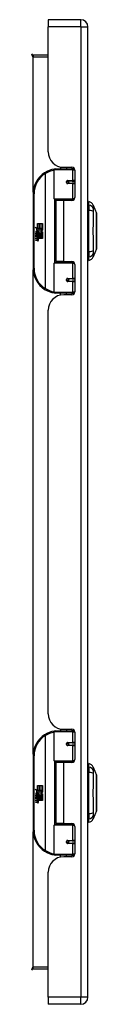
# Model space of a CAD drawing. Header units: inches. Extents: x 13 to 154, y 13 to 91.
# Tile 3 of 7: x 54.37 to 55.67, y 42.61 to 62.41. Entities that reach past the tile are written whole.
import ezdxf

# ---------------------------------------------------------------- set-up
doc = ezdxf.new("R2010")
doc.units = ezdxf.units.IN
doc.header["$MEASUREMENT"] = 0
doc.layers.add('Visible Edges(ANSI)', color=7, linetype='Continuous', lineweight=25)
doc.layers.add('Visible Tangent Edges(ANSI)', color=7, linetype='Continuous', lineweight=25)

msp = doc.modelspace()

# ---------------------------------------------------------------- linework, layer by layer
at = {"layer": 'Visible Edges(ANSI)'}
for p, q in [((54.701, 62.408), (54.701, 62.262)), ((55.355, 62.408), (54.701, 62.408)), ((54.701, 59.751), (54.701, 62.262)), ((55.501, 42.751), (55.501, 62.262)), ((54.701, 61.694), (54.398, 61.694)), ((54.946, 59.447), (54.946, 59.408)), ((55.013, 59.439), (55.179, 59.439)), ((55.072, 59.439), (55.072, 59.408)), ((54.822, 58.804), (54.822, 59.389)), ((54.841, 59.408), (55.171, 59.408)), ((55.23, 59.408), (55.171, 59.408)), ((55.23, 59.408), (55.231, 59.408)), ((55.238, 59.38), (55.238, 58.833)), ((55.089, 59.164), (55.089, 59.162)), ((55.094, 59.162), (55.089, 59.162)), ((55.181, 59.164), (55.094, 59.164)), ((55.094, 59.121), (55.181, 59.121)), ((55.096, 59.162), (55.096, 59.164)), ((55.097, 59.123), (55.097, 59.121)), ((55.181, 59.164), (55.238, 59.164)), ((55.238, 59.121), (55.181, 59.121)), ((54.397, 58.908), (54.397, 57.408)), ((55.175, 58.788), (54.837, 58.788)), ((55.009, 58.774), (54.856, 58.774)), ((54.856, 58.774), (54.856, 57.543)), ((54.914, 58.788), (54.914, 58.774)), ((55.179, 58.774), (55.009, 58.774)), ((55.105, 58.788), (55.105, 58.774)), ((55.175, 58.788), (55.218, 58.788)), ((55.517, 58.681), (55.517, 58.749)), ((55.517, 58.681), (55.517, 58.57)), ((55.609, 58.675), (55.671, 58.515)), ((55.517, 57.747), (55.517, 58.57)), ((54.437, 58.236), (54.485, 58.211)), ((54.483, 58.192), (54.437, 58.236)), ((54.485, 58.308), (54.517, 58.308)), ((54.485, 58.211), (54.485, 58.308)), ((54.517, 58.308), (54.517, 58.21)), ((54.521, 58.308), (54.553, 58.308)), ((54.521, 58.21), (54.521, 58.308)), ((54.553, 58.308), (54.553, 58.21)), ((54.558, 58.21), (54.558, 58.308)), ((54.558, 58.308), (54.59, 58.308)), ((54.59, 58.308), (54.59, 58.175)), ((54.451, 58.113), (54.479, 58.088)), ((54.451, 58.097), (54.451, 58.113)), ((54.471, 58.083), (54.451, 58.097)), ((54.451, 58.073), (54.471, 58.081)), ((54.451, 58.057), (54.451, 58.073)), ((54.479, 58.071), (54.451, 58.057)), ((54.451, 58.05), (54.506, 58.041)), ((54.451, 58.037), (54.451, 58.05)), ((54.474, 58.033), (54.451, 58.037)), ((54.463, 58.118), (54.454, 58.118)), ((54.469, 58.19), (54.483, 58.192)), ((54.513, 58.159), (54.469, 58.19)), ((54.471, 58.081), (54.471, 58.083)), ((54.475, 58.112), (54.475, 58.148)), ((54.479, 58.088), (54.506, 58.102)), ((54.506, 58.046), (54.479, 58.071)), ((54.484, 58.147), (54.484, 58.123)), ((54.488, 58.21), (54.517, 58.194)), ((54.517, 58.21), (54.488, 58.21)), ((54.506, 58.086), (54.488, 58.078)), ((54.488, 58.078), (54.488, 58.076)), ((54.488, 58.076), (54.506, 58.063)), ((54.491, 58.076), (54.509, 58.084)), ((54.59, 58.076), (54.491, 58.076)), ((54.496, 58.03), (54.496, 58.027)), ((54.506, 58.029), (54.496, 58.03)), ((54.498, 58.072), (54.59, 58.072)), ((54.509, 58.064), (54.498, 58.072)), ((54.501, 58.152), (54.513, 58.159)), ((54.503, 58.026), (54.509, 58.026)), ((54.506, 58.102), (54.506, 58.086)), ((54.506, 58.063), (54.506, 58.046)), ((54.506, 58.041), (54.506, 58.029)), ((54.517, 58.194), (54.507, 58.192)), ((54.507, 58.192), (54.535, 58.173)), ((54.509, 58.106), (54.588, 58.106)), ((54.509, 58.084), (54.509, 58.106)), ((54.509, 58.042), (54.509, 58.064)), ((54.59, 58.042), (54.509, 58.042)), ((54.509, 58.038), (54.59, 58.038)), ((54.509, 58.026), (54.509, 58.038)), ((54.539, 58.143), (54.51, 58.122)), ((54.553, 58.21), (54.521, 58.21)), ((54.535, 58.173), (54.589, 58.21)), ((54.588, 58.106), (54.539, 58.143)), ((54.589, 58.21), (54.558, 58.21)), ((54.59, 58.175), (54.563, 58.157)), ((54.563, 58.157), (54.59, 58.143)), ((54.59, 58.143), (54.59, 58.076)), ((54.59, 58.072), (54.59, 58.042)), ((54.59, 58.038), (54.59, 58.008)), ((54.451, 58.016), (54.486, 58.01)), ((54.451, 58.003), (54.451, 58.016)), ((54.474, 57.999), (54.451, 58.003)), ((54.451, 57.983), (54.486, 57.977)), ((54.451, 57.97), (54.451, 57.983)), ((54.486, 57.963), (54.451, 57.97)), ((54.59, 58.008), (54.51, 58.008)), ((55.517, 57.747), (55.517, 57.636)), ((55.517, 57.568), (55.517, 57.636)), ((55.671, 57.801), (55.609, 57.642)), ((54.822, 56.928), (54.822, 57.513)), ((54.837, 57.528), (55.175, 57.528)), ((55.009, 57.543), (54.856, 57.543)), ((54.914, 57.528), (54.914, 57.543)), ((55.009, 57.543), (55.179, 57.543)), ((55.105, 57.528), (55.105, 57.543)), ((55.218, 57.528), (55.175, 57.528)), ((55.238, 57.484), (55.238, 56.936)), ((55.089, 57.153), (55.089, 57.155)), ((55.089, 57.154), (55.094, 57.154)), ((55.181, 57.196), (55.094, 57.196)), ((55.094, 57.152), (55.181, 57.152)), ((55.096, 57.155), (55.096, 57.153)), ((55.097, 57.194), (55.097, 57.196)), ((55.181, 57.196), (55.238, 57.196)), ((55.238, 57.152), (55.181, 57.152)), ((55.171, 56.908), (54.841, 56.908)), ((54.946, 56.87), (54.946, 56.908)), ((55.179, 56.877), (55.013, 56.877)), ((55.072, 56.877), (55.072, 56.908)), ((55.171, 56.908), (55.23, 56.908)), ((55.231, 56.908), (55.23, 56.908)), ((54.701, 48.448), (54.701, 56.565)), ((54.946, 48.144), (54.946, 48.105)), ((55.013, 48.136), (55.179, 48.136)), ((55.072, 48.136), (55.072, 48.105)), ((54.822, 47.501), (54.822, 48.086)), ((54.841, 48.105), (55.171, 48.105)), ((55.23, 48.105), (55.171, 48.105)), ((55.23, 48.105), (55.231, 48.105)), ((55.238, 48.077), (55.238, 47.53)), ((55.089, 47.861), (55.089, 47.859)), ((55.094, 47.859), (55.089, 47.859)), ((55.181, 47.861), (55.094, 47.861)), ((55.094, 47.818), (55.181, 47.818)), ((55.096, 47.859), (55.096, 47.861)), ((55.097, 47.82), (55.097, 47.818)), ((55.181, 47.861), (55.238, 47.861)), ((55.238, 47.818), (55.181, 47.818)), ((54.397, 47.605), (54.397, 46.105)), ((55.175, 47.485), (54.837, 47.485)), ((55.009, 47.471), (54.856, 47.471)), ((54.856, 47.471), (54.856, 46.24)), ((54.914, 47.485), (54.914, 47.471)), ((55.179, 47.471), (55.009, 47.471)), ((55.105, 47.485), (55.105, 47.471)), ((55.175, 47.485), (55.218, 47.485)), ((55.517, 47.378), (55.517, 47.446)), ((55.517, 47.378), (55.517, 47.267)), ((55.609, 47.372), (55.671, 47.212)), ((55.517, 46.444), (55.517, 47.267)), ((54.437, 46.933), (54.485, 46.908)), ((54.483, 46.889), (54.437, 46.933)), ((54.485, 47.005), (54.517, 47.005)), ((54.485, 46.908), (54.485, 47.005)), ((54.517, 47.005), (54.517, 46.907)), ((54.521, 47.005), (54.553, 47.005)), ((54.521, 46.907), (54.521, 47.005)), ((54.553, 47.005), (54.553, 46.907)), ((54.558, 46.907), (54.558, 47.005)), ((54.558, 47.005), (54.59, 47.005)), ((54.59, 47.005), (54.59, 46.872)), ((54.451, 46.81), (54.479, 46.785)), ((54.451, 46.794), (54.451, 46.81)), ((54.471, 46.78), (54.451, 46.794)), ((54.451, 46.77), (54.471, 46.778)), ((54.451, 46.754), (54.451, 46.77)), ((54.479, 46.768), (54.451, 46.754)), ((54.451, 46.747), (54.506, 46.738)), ((54.451, 46.734), (54.451, 46.747)), ((54.463, 46.815), (54.454, 46.815)), ((54.469, 46.887), (54.483, 46.889)), ((54.513, 46.856), (54.469, 46.887)), ((54.471, 46.778), (54.471, 46.78)), ((54.475, 46.809), (54.475, 46.845)), ((54.479, 46.785), (54.506, 46.799)), ((54.506, 46.743), (54.479, 46.768)), ((54.484, 46.844), (54.484, 46.82)), ((54.488, 46.907), (54.517, 46.891)), ((54.517, 46.907), (54.488, 46.907)), ((54.506, 46.783), (54.488, 46.775)), ((54.488, 46.775), (54.488, 46.773)), ((54.488, 46.773), (54.506, 46.76)), ((54.491, 46.773), (54.509, 46.781)), ((54.59, 46.773), (54.491, 46.773)), ((54.498, 46.769), (54.59, 46.769)), ((54.509, 46.761), (54.498, 46.769)), ((54.501, 46.849), (54.513, 46.856)), ((54.506, 46.799), (54.506, 46.783)), ((54.506, 46.76), (54.506, 46.743)), ((54.506, 46.738), (54.506, 46.726)), ((54.517, 46.891), (54.507, 46.889)), ((54.507, 46.889), (54.535, 46.87)), ((54.509, 46.803), (54.588, 46.803)), ((54.509, 46.781), (54.509, 46.803)), ((54.509, 46.739), (54.509, 46.761)), ((54.59, 46.739), (54.509, 46.739)), ((54.539, 46.84), (54.51, 46.819)), ((54.553, 46.907), (54.521, 46.907)), ((54.535, 46.87), (54.589, 46.907)), ((54.588, 46.803), (54.539, 46.84)), ((54.589, 46.907), (54.558, 46.907)), ((54.59, 46.872), (54.563, 46.854)), ((54.563, 46.854), (54.59, 46.84)), ((54.59, 46.84), (54.59, 46.773)), ((54.59, 46.769), (54.59, 46.739)), ((54.474, 46.73), (54.451, 46.734)), ((54.451, 46.713), (54.486, 46.707)), ((54.451, 46.7), (54.451, 46.713)), ((54.474, 46.696), (54.451, 46.7)), ((54.451, 46.68), (54.486, 46.674)), ((54.451, 46.667), (54.451, 46.68)), ((54.486, 46.66), (54.451, 46.667)), ((54.496, 46.727), (54.496, 46.724)), ((54.506, 46.726), (54.496, 46.727)), ((54.503, 46.723), (54.509, 46.723)), ((54.509, 46.735), (54.59, 46.735)), ((54.509, 46.723), (54.509, 46.735)), ((54.59, 46.705), (54.51, 46.705)), ((54.59, 46.735), (54.59, 46.705)), ((55.517, 46.444), (55.517, 46.333)), ((55.671, 46.498), (55.609, 46.339)), ((54.822, 45.625), (54.822, 46.21)), ((54.837, 46.225), (55.175, 46.225)), ((55.009, 46.24), (54.856, 46.24)), ((54.914, 46.225), (54.914, 46.24)), ((55.009, 46.24), (55.179, 46.24)), ((55.105, 46.225), (55.105, 46.24)), ((55.218, 46.225), (55.175, 46.225)), ((55.238, 46.181), (55.238, 45.633)), ((55.517, 46.265), (55.517, 46.333)), ((55.089, 45.85), (55.089, 45.852)), ((55.089, 45.851), (55.094, 45.851)), ((55.181, 45.893), (55.094, 45.893)), ((55.094, 45.849), (55.181, 45.849)), ((55.096, 45.852), (55.096, 45.85)), ((55.097, 45.891), (55.097, 45.893)), ((55.181, 45.893), (55.238, 45.893)), ((55.238, 45.849), (55.181, 45.849)), ((55.171, 45.605), (54.841, 45.605)), ((54.946, 45.567), (54.946, 45.605)), ((55.179, 45.574), (55.013, 45.574)), ((55.072, 45.574), (55.072, 45.605)), ((55.171, 45.605), (55.23, 45.605)), ((55.231, 45.605), (55.23, 45.605)), ((54.701, 42.751), (54.701, 45.262)), ((54.398, 43.32), (54.701, 43.32)), ((54.701, 42.751), (54.701, 42.605)), ((55.355, 42.605), (54.701, 42.605))]:
    msp.add_line(p, q, dxfattribs=at)
at = {"layer": 'Visible Edges(ANSI)', "flags": 128}
for points in [[(54.829, 59.404), (54.828, 59.404), (54.828, 59.404), (54.828, 59.404), (54.828, 59.404), (54.827, 59.404), (54.827, 59.404), (54.827, 59.403), (54.827, 59.403), (54.826, 59.403), (54.826, 59.403), (54.826, 59.403), (54.826, 59.403), (54.825, 59.403), (54.825, 59.403), (54.825, 59.403), (54.825, 59.403), (54.824, 59.403), (54.824, 59.403), (54.824, 59.403), (54.824, 59.403), (54.823, 59.403), (54.823, 59.403), (54.823, 59.403), (54.823, 59.403)], [(55.094, 59.121), (55.091, 59.121), (55.089, 59.122), (55.086, 59.122), (55.084, 59.124), (55.081, 59.125), (55.079, 59.127), (55.077, 59.129), (55.075, 59.131), (55.074, 59.134), (55.073, 59.137), (55.072, 59.14), (55.072, 59.143), (55.072, 59.146), (55.073, 59.148), (55.074, 59.151), (55.075, 59.154), (55.077, 59.156), (55.079, 59.158), (55.081, 59.16), (55.084, 59.162), (55.086, 59.163), (55.089, 59.164), (55.091, 59.164), (55.094, 59.164)], [(55.141, 58.774), (55.144, 58.775), (55.147, 58.776), (55.15, 58.777), (55.153, 58.778), (55.156, 58.779), (55.159, 58.78), (55.162, 58.781), (55.165, 58.782), (55.168, 58.783), (55.171, 58.783), (55.175, 58.784), (55.178, 58.785), (55.181, 58.785), (55.184, 58.786), (55.187, 58.786), (55.19, 58.787), (55.193, 58.787), (55.196, 58.787), (55.199, 58.788), (55.202, 58.788), (55.206, 58.788), (55.209, 58.788), (55.212, 58.788), (55.215, 58.788)], [(55.672, 57.803), (55.672, 57.804), (55.672, 57.805), (55.672, 57.807), (55.672, 57.81), (55.672, 57.814), (55.672, 57.819), (55.672, 57.824), (55.672, 57.83), (55.672, 57.837), (55.672, 57.845), (55.672, 57.854), (55.672, 57.863), (55.672, 57.873), (55.672, 57.884), (55.672, 57.895), (55.672, 57.907), (55.672, 57.92), (55.672, 57.933), (55.672, 57.947), (55.672, 57.961), (55.672, 57.975), (55.672, 57.991), (55.672, 58.006), (55.672, 58.022), (55.672, 58.038), (55.672, 58.055), (55.672, 58.072), (55.672, 58.089), (55.672, 58.106), (55.672, 58.123), (55.672, 58.141), (55.672, 58.158), (55.672, 58.176), (55.672, 58.193), (55.672, 58.211), (55.672, 58.228), (55.672, 58.245), (55.672, 58.262), (55.672, 58.278), (55.672, 58.294), (55.672, 58.31), (55.672, 58.326), (55.672, 58.341), (55.672, 58.356), (55.672, 58.37), (55.672, 58.384), (55.672, 58.397), (55.672, 58.41), (55.672, 58.422), (55.672, 58.433), (55.672, 58.444), (55.672, 58.454), (55.672, 58.463), (55.672, 58.472), (55.672, 58.479), (55.672, 58.486), (55.672, 58.493), (55.672, 58.498), (55.672, 58.503), (55.672, 58.507), (55.672, 58.51), (55.672, 58.512), (55.672, 58.513), (55.672, 58.513)], [(55.215, 57.528), (55.212, 57.528), (55.209, 57.529), (55.206, 57.529), (55.202, 57.529), (55.199, 57.529), (55.196, 57.529), (55.193, 57.53), (55.19, 57.53), (55.187, 57.53), (55.184, 57.531), (55.181, 57.531), (55.178, 57.532), (55.175, 57.533), (55.171, 57.533), (55.168, 57.534), (55.165, 57.535), (55.162, 57.536), (55.159, 57.537), (55.156, 57.537), (55.153, 57.538), (55.15, 57.539), (55.147, 57.541), (55.144, 57.542), (55.141, 57.543)], [(55.094, 57.152), (55.091, 57.153), (55.089, 57.153), (55.086, 57.154), (55.084, 57.155), (55.081, 57.157), (55.079, 57.158), (55.077, 57.161), (55.075, 57.163), (55.074, 57.166), (55.073, 57.168), (55.072, 57.171), (55.072, 57.174), (55.072, 57.177), (55.073, 57.18), (55.074, 57.183), (55.075, 57.185), (55.077, 57.188), (55.079, 57.19), (55.081, 57.192), (55.084, 57.193), (55.086, 57.194), (55.089, 57.195), (55.091, 57.196), (55.094, 57.196)], [(54.823, 56.914), (54.823, 56.914), (54.823, 56.914), (54.823, 56.914), (54.824, 56.914), (54.824, 56.914), (54.824, 56.914), (54.824, 56.914), (54.825, 56.914), (54.825, 56.914), (54.825, 56.913), (54.825, 56.913), (54.826, 56.913), (54.826, 56.913), (54.826, 56.913), (54.826, 56.913), (54.827, 56.913), (54.827, 56.913), (54.827, 56.913), (54.827, 56.913), (54.828, 56.913), (54.828, 56.913), (54.828, 56.913), (54.828, 56.913), (54.829, 56.913)], [(54.829, 48.101), (54.828, 48.101), (54.828, 48.101), (54.828, 48.101), (54.828, 48.101), (54.827, 48.101), (54.827, 48.101), (54.827, 48.1), (54.827, 48.1), (54.826, 48.1), (54.826, 48.1), (54.826, 48.1), (54.826, 48.1), (54.825, 48.1), (54.825, 48.1), (54.825, 48.1), (54.825, 48.1), (54.824, 48.1), (54.824, 48.1), (54.824, 48.1), (54.824, 48.1), (54.823, 48.1), (54.823, 48.1), (54.823, 48.1), (54.823, 48.1)], [(55.094, 47.818), (55.091, 47.818), (55.089, 47.819), (55.086, 47.819), (55.084, 47.821), (55.081, 47.822), (55.079, 47.824), (55.077, 47.826), (55.075, 47.828), (55.074, 47.831), (55.073, 47.834), (55.072, 47.837), (55.072, 47.84), (55.072, 47.843), (55.073, 47.845), (55.074, 47.848), (55.075, 47.851), (55.077, 47.853), (55.079, 47.855), (55.081, 47.857), (55.084, 47.859), (55.086, 47.86), (55.089, 47.861), (55.091, 47.861), (55.094, 47.861)], [(55.141, 47.471), (55.144, 47.472), (55.147, 47.473), (55.15, 47.474), (55.153, 47.475), (55.156, 47.476), (55.159, 47.477), (55.162, 47.478), (55.165, 47.479), (55.168, 47.48), (55.171, 47.48), (55.175, 47.481), (55.178, 47.482), (55.181, 47.482), (55.184, 47.483), (55.187, 47.483), (55.19, 47.484), (55.193, 47.484), (55.196, 47.484), (55.199, 47.485), (55.202, 47.485), (55.206, 47.485), (55.209, 47.485), (55.212, 47.485), (55.215, 47.485)], [(55.672, 46.5), (55.672, 46.501), (55.672, 46.502), (55.672, 46.504), (55.672, 46.507), (55.672, 46.511), (55.672, 46.516), (55.672, 46.521), (55.672, 46.527), (55.672, 46.534), (55.672, 46.542), (55.672, 46.551), (55.672, 46.56), (55.672, 46.57), (55.672, 46.581), (55.672, 46.592), (55.672, 46.604), (55.672, 46.617), (55.672, 46.63), (55.672, 46.644), (55.672, 46.658), (55.672, 46.672), (55.672, 46.688), (55.672, 46.703), (55.672, 46.719), (55.672, 46.735), (55.672, 46.752), (55.672, 46.769), (55.672, 46.786), (55.672, 46.803), (55.672, 46.82), (55.672, 46.838), (55.672, 46.855), (55.672, 46.873), (55.672, 46.89), (55.672, 46.908), (55.672, 46.925), (55.672, 46.942), (55.672, 46.959), (55.672, 46.975), (55.672, 46.991), (55.672, 47.007), (55.672, 47.023), (55.672, 47.038), (55.672, 47.053), (55.672, 47.067), (55.672, 47.081), (55.672, 47.094), (55.672, 47.107), (55.672, 47.119), (55.672, 47.13), (55.672, 47.141), (55.672, 47.151), (55.672, 47.16), (55.672, 47.169), (55.672, 47.176), (55.672, 47.183), (55.672, 47.19), (55.672, 47.195), (55.672, 47.2), (55.672, 47.204), (55.672, 47.207), (55.672, 47.209), (55.672, 47.21), (55.672, 47.21)], [(55.215, 46.225), (55.212, 46.225), (55.209, 46.226), (55.206, 46.226), (55.202, 46.226), (55.199, 46.226), (55.196, 46.226), (55.193, 46.227), (55.19, 46.227), (55.187, 46.227), (55.184, 46.228), (55.181, 46.228), (55.178, 46.229), (55.175, 46.23), (55.171, 46.23), (55.168, 46.231), (55.165, 46.232), (55.162, 46.233), (55.159, 46.234), (55.156, 46.234), (55.153, 46.235), (55.15, 46.236), (55.147, 46.238), (55.144, 46.239), (55.141, 46.24)], [(55.094, 45.849), (55.091, 45.85), (55.089, 45.85), (55.086, 45.851), (55.084, 45.852), (55.081, 45.854), (55.079, 45.855), (55.077, 45.858), (55.075, 45.86), (55.074, 45.863), (55.073, 45.865), (55.072, 45.868), (55.072, 45.871), (55.072, 45.874), (55.073, 45.877), (55.074, 45.88), (55.075, 45.882), (55.077, 45.885), (55.079, 45.887), (55.081, 45.889), (55.084, 45.89), (55.086, 45.891), (55.089, 45.892), (55.091, 45.893), (55.094, 45.893)], [(54.823, 45.611), (54.823, 45.611), (54.823, 45.611), (54.823, 45.611), (54.824, 45.611), (54.824, 45.611), (54.824, 45.611), (54.824, 45.611), (54.825, 45.611), (54.825, 45.611), (54.825, 45.61), (54.825, 45.61), (54.826, 45.61), (54.826, 45.61), (54.826, 45.61), (54.826, 45.61), (54.827, 45.61), (54.827, 45.61), (54.827, 45.61), (54.827, 45.61), (54.828, 45.61), (54.828, 45.61), (54.828, 45.61), (54.828, 45.61), (54.829, 45.61)]]:
    msp.add_lwpolyline(points, dxfattribs=at)
at = {"layer": 'Visible Edges(ANSI)'}
for centre in [(55.094, 59.143), (55.094, 57.174), (55.094, 47.84), (55.094, 45.871)]:
    msp.add_circle(centre, 0.0197, dxfattribs=at)
for centre, radius, start, end in [((55.355, 62.262), 0.146, 0, 90), ((54.398, 61.725), 0.031, 180, 270), ((55.013, 59.751), 0.312, 180, 270), ((55.179, 59.38), 0.0591, 0, 90), ((54.897, 58.908), 0.5, 122.2377, 180), ((54.897, 58.908), 0.5, 98.5081, 122.2377), ((54.841, 59.389), 0.0197, 90, 180), ((55.094, 59.143), 0.0217, 279.147, 90), ((55.179, 58.833), 0.0591, 270, 0), ((54.837, 58.804), 0.0157, 180, 270), ((55.525, 58.69), 0.0394, 101.537, 126.8699), ((55.499, 58.632), 0.118, 21.2505, 81.3991), ((55.667, 58.513), 0.00492, 0.2088, 21.2505), ((54.512, 58.137), 0.0607, 171.5605, 197.3343), ((54.471, 58.143), 0.0197, 86.5646, 171.5605), ((54.491, 58.13), 0.0307, 154.6784, 202.5609), ((54.472, 58.139), 0.0096, 73.5261, 154.6784), ((54.47, 58.123), 0.0398, 44.1684, 86.5646), ((54.466, 57.987), 0.0465, 57.5992, 80), ((54.486, 58.138), 0.0282, 246.1555, 293.8445), ((54.482, 58.13), 0.0168, 19.3797, 82.9975), ((54.489, 58.131), 0.00955, 241.4547, 321.1652), ((54.484, 58.016), 0.0126, 6.03, 57.5992), ((54.487, 58.132), 0.0109, 321.1652, 19.3797), ((54.483, 58.007), 0.024, 359.4776, 57.4114), ((54.492, 58.126), 0.0152, 293.8445, 355.0802), ((54.477, 58.129), 0.0299, 350.4085, 44.1684), ((54.477, 58.129), 0.033, 347.079, 43.1785), ((54.486, 58.009), 0.024, 358.7952, 46.5849), ((54.466, 57.953), 0.0465, 58.5584, 80.8257), ((54.488, 58.022), 0.0123, 260, 293.5571), ((54.488, 57.989), 0.0123, 259.9922, 293.5487), ((54.491, 57.991), 0.0288, 259, 288.4748), ((54.484, 57.982), 0.0126, 6.1027, 57.6083), ((54.49, 58.017), 0.006, 293.5571, 6.03), ((54.49, 57.983), 0.006, 293.5487, 6.1027), ((54.492, 58.025), 0.0288, 273.6169, 286.9928), ((54.483, 57.974), 0.0246, 359.6788, 63.9508), ((54.497, 58.007), 0.0101, 286.9928, 359.4776), ((54.497, 57.974), 0.0105, 288.4748, 359.6788), ((55.499, 57.685), 0.118, 278.6009, 338.7495), ((55.667, 57.803), 0.00492, 338.7495, 359.7912), ((54.837, 57.513), 0.0157, 90, 180), ((55.179, 57.484), 0.0591, 0, 90), ((55.525, 57.627), 0.0394, 233.1301, 258.463), ((54.897, 57.408), 0.5, 180, 237.7623), ((55.094, 57.174), 0.0217, 270, 80.853), ((54.897, 57.408), 0.5, 237.7623, 261.4919), ((55.013, 56.565), 0.312, 90, 180), ((54.841, 56.928), 0.0197, 180, 270), ((55.179, 56.936), 0.0591, 270, 0), ((55.013, 48.448), 0.312, 180, 270), ((55.179, 48.077), 0.0591, 0, 90), ((54.897, 47.605), 0.5, 122.2377, 180), ((54.897, 47.605), 0.5, 98.5081, 122.2377), ((54.841, 48.086), 0.0197, 90, 180), ((55.094, 47.84), 0.0217, 279.147, 90), ((55.179, 47.53), 0.0591, 270, 0), ((54.837, 47.501), 0.0157, 180, 270), ((55.525, 47.387), 0.0394, 101.537, 126.8699), ((55.499, 47.329), 0.118, 21.2505, 81.3991), ((55.667, 47.21), 0.00492, 0.2088, 21.2505), ((54.512, 46.834), 0.0607, 171.5605, 197.3343), ((54.471, 46.84), 0.0197, 86.5646, 171.5605), ((54.491, 46.827), 0.0307, 154.6784, 202.5609), ((54.472, 46.836), 0.0096, 73.5261, 154.6784), ((54.47, 46.82), 0.0398, 44.1684, 86.5646), ((54.486, 46.835), 0.0282, 246.1555, 293.8445), ((54.482, 46.827), 0.0168, 19.3797, 82.9975), ((54.489, 46.828), 0.00955, 241.4547, 321.1652), ((54.487, 46.829), 0.0109, 321.1652, 19.3797), ((54.492, 46.823), 0.0152, 293.8445, 355.0802), ((54.477, 46.826), 0.0299, 350.4085, 44.1684), ((54.477, 46.826), 0.033, 347.079, 43.1785), ((54.466, 46.684), 0.0465, 57.5992, 80), ((54.466, 46.65), 0.0465, 58.5584, 80.8257), ((54.488, 46.719), 0.0123, 260, 293.5571), ((54.488, 46.686), 0.0123, 259.9922, 293.5487), ((54.491, 46.688), 0.0288, 259, 288.4748), ((54.484, 46.713), 0.0126, 6.03, 57.5992), ((54.484, 46.679), 0.0126, 6.1027, 57.6083), ((54.49, 46.714), 0.006, 293.5571, 6.03), ((54.49, 46.68), 0.006, 293.5487, 6.1027), ((54.492, 46.722), 0.0288, 273.6169, 286.9928), ((54.483, 46.671), 0.0246, 359.6788, 63.9508), ((54.483, 46.704), 0.024, 359.4776, 57.4114), ((54.497, 46.704), 0.0101, 286.9928, 359.4776), ((54.497, 46.671), 0.0105, 288.4748, 359.6788), ((54.486, 46.706), 0.024, 358.7952, 46.5849), ((55.667, 46.5), 0.00492, 338.7495, 359.7912), ((54.837, 46.21), 0.0157, 90, 180), ((55.179, 46.181), 0.0591, 0, 90), ((55.525, 46.324), 0.0394, 233.1301, 258.463), ((55.499, 46.382), 0.118, 278.6009, 338.7495), ((54.897, 46.105), 0.5, 180, 237.7623), ((55.094, 45.871), 0.0217, 270, 80.853), ((54.897, 46.105), 0.5, 237.7623, 261.4919), ((55.013, 45.262), 0.312, 90, 180), ((54.841, 45.625), 0.0197, 180, 270), ((55.179, 45.633), 0.0591, 270, 0), ((54.398, 43.289), 0.031, 90, 180), ((55.355, 42.751), 0.146, 270, 0)]:
    msp.add_arc(centre, radius, start, end, dxfattribs=at)
at = {"layer": 'Visible Tangent Edges(ANSI)'}
for p, q in [((55.355, 62.262), (55.355, 62.408)), ((55.355, 62.262), (54.701, 62.262)), ((55.355, 62.262), (55.355, 42.751)), ((55.355, 62.262), (55.501, 62.262)), ((54.398, 61.694), (54.398, 61.663)), ((54.398, 61.663), (54.701, 61.663)), ((54.398, 58.94), (54.398, 61.663)), ((55.214, 59.428), (55.214, 59.408)), ((54.63, 59.331), (54.64, 59.315)), ((54.64, 59.315), (54.64, 57.002)), ((54.64, 59.315), (54.644, 59.315)), ((54.644, 57.002), (54.644, 59.315)), ((55.19, 59.389), (54.822, 59.389)), ((55.19, 59.389), (55.238, 59.389)), ((55.19, 59.389), (55.19, 59.174)), ((55.099, 59.174), (55.19, 59.174)), ((55.19, 59.111), (55.099, 59.111)), ((55.238, 59.174), (55.19, 59.174)), ((55.19, 59.111), (55.19, 58.804)), ((55.19, 59.111), (55.238, 59.111)), ((54.397, 58.908), (54.416, 58.908)), ((54.416, 57.408), (54.416, 58.908)), ((54.822, 58.804), (55.19, 58.804)), ((54.829, 58.791), (54.829, 57.526)), ((55.009, 58.774), (55.009, 57.543)), ((55.231, 58.804), (55.19, 58.804)), ((55.214, 58.788), (55.214, 58.785)), ((55.19, 57.513), (54.822, 57.513)), ((55.19, 57.513), (55.231, 57.513)), ((55.19, 57.513), (55.19, 57.206)), ((55.214, 57.532), (55.214, 57.528)), ((54.416, 57.408), (54.397, 57.408)), ((54.398, 47.637), (54.398, 57.377)), ((55.099, 57.206), (55.19, 57.206)), ((55.19, 57.143), (55.099, 57.143)), ((55.238, 57.206), (55.19, 57.206)), ((55.19, 57.143), (55.19, 56.928)), ((55.19, 57.143), (55.238, 57.143)), ((54.64, 57.002), (54.63, 56.985)), ((54.644, 57.002), (54.64, 57.002)), ((54.822, 56.928), (55.19, 56.928)), ((55.238, 56.928), (55.19, 56.928)), ((55.214, 56.908), (55.214, 56.889)), ((55.214, 48.125), (55.214, 48.105)), ((54.63, 48.028), (54.64, 48.012)), ((54.64, 48.012), (54.64, 45.699)), ((54.64, 48.012), (54.644, 48.012)), ((54.644, 45.699), (54.644, 48.012)), ((55.19, 48.086), (54.822, 48.086)), ((55.19, 48.086), (55.238, 48.086)), ((55.19, 48.086), (55.19, 47.871)), ((55.099, 47.871), (55.19, 47.871)), ((55.19, 47.808), (55.099, 47.808)), ((55.238, 47.871), (55.19, 47.871)), ((55.19, 47.808), (55.19, 47.501)), ((55.19, 47.808), (55.238, 47.808)), ((54.397, 47.605), (54.416, 47.605)), ((54.416, 46.105), (54.416, 47.605)), ((54.822, 47.501), (55.19, 47.501)), ((54.829, 47.488), (54.829, 46.223)), ((55.009, 47.471), (55.009, 46.24)), ((55.231, 47.501), (55.19, 47.501)), ((55.214, 47.485), (55.214, 47.482)), ((55.19, 46.21), (54.822, 46.21)), ((55.19, 46.21), (55.231, 46.21)), ((55.19, 46.21), (55.19, 45.903)), ((55.214, 46.229), (55.214, 46.225)), ((54.416, 46.105), (54.397, 46.105)), ((54.398, 43.351), (54.398, 46.074)), ((55.099, 45.903), (55.19, 45.903)), ((55.19, 45.84), (55.099, 45.84)), ((55.238, 45.903), (55.19, 45.903)), ((55.19, 45.84), (55.19, 45.625)), ((55.19, 45.84), (55.238, 45.84)), ((54.64, 45.699), (54.63, 45.682)), ((54.644, 45.699), (54.64, 45.699)), ((54.822, 45.625), (55.19, 45.625)), ((55.238, 45.625), (55.19, 45.625)), ((55.214, 45.605), (55.214, 45.586)), ((54.701, 43.351), (54.398, 43.351)), ((54.398, 43.32), (54.398, 43.351)), ((55.355, 42.751), (54.701, 42.751)), ((55.501, 42.751), (55.355, 42.751)), ((55.355, 42.605), (55.355, 42.751))]:
    msp.add_line(p, q, dxfattribs=at)
at = {"layer": 'Visible Tangent Edges(ANSI)', "flags": 128}
for points in [[(55.099, 59.174), (55.095, 59.174), (55.09, 59.173), (55.087, 59.172), (55.083, 59.17), (55.079, 59.168), (55.076, 59.165), (55.073, 59.162), (55.07, 59.159), (55.068, 59.155), (55.067, 59.151), (55.066, 59.147), (55.065, 59.143), (55.066, 59.138), (55.067, 59.134), (55.068, 59.13), (55.07, 59.126), (55.073, 59.123), (55.076, 59.12), (55.079, 59.117), (55.083, 59.115), (55.087, 59.113), (55.091, 59.112), (55.095, 59.111), (55.099, 59.111)], [(55.215, 58.788), (55.21, 58.788), (55.206, 58.788), (55.201, 58.788), (55.196, 58.788), (55.192, 58.788), (55.187, 58.787), (55.182, 58.787), (55.178, 58.787), (55.173, 58.786), (55.168, 58.786), (55.164, 58.785), (55.159, 58.785), (55.154, 58.784), (55.15, 58.784), (55.145, 58.783), (55.141, 58.782), (55.136, 58.782), (55.132, 58.781), (55.127, 58.78), (55.122, 58.779), (55.118, 58.778), (55.114, 58.777), (55.109, 58.776), (55.105, 58.775)], [(55.611, 58.598), (55.611, 58.607), (55.611, 58.612), (55.611, 58.617), (55.611, 58.623), (55.611, 58.628), (55.61, 58.632), (55.61, 58.637), (55.61, 58.641), (55.61, 58.645), (55.61, 58.649), (55.61, 58.652), (55.61, 58.656), (55.61, 58.659), (55.61, 58.661), (55.61, 58.664), (55.61, 58.666), (55.61, 58.668), (55.61, 58.67), (55.609, 58.672), (55.609, 58.673), (55.609, 58.674), (55.609, 58.674), (55.609, 58.675), (55.609, 58.675)], [(55.611, 57.77), (55.611, 57.803), (55.611, 57.834), (55.61, 57.866), (55.61, 57.897), (55.61, 57.929), (55.61, 57.962), (55.61, 57.994), (55.61, 58.027), (55.61, 58.059), (55.609, 58.092), (55.609, 58.125), (55.609, 58.158), (55.609, 58.191), (55.609, 58.224), (55.61, 58.257), (55.61, 58.29), (55.61, 58.322), (55.61, 58.355), (55.61, 58.387), (55.61, 58.419), (55.61, 58.451), (55.611, 58.482), (55.611, 58.513), (55.611, 58.547)], [(55.611, 58.547), (55.611, 58.55), (55.611, 58.552), (55.611, 58.555), (55.611, 58.558), (55.611, 58.56), (55.611, 58.563), (55.611, 58.565), (55.611, 58.568), (55.611, 58.57), (55.611, 58.573), (55.611, 58.575), (55.611, 58.577), (55.611, 58.579), (55.611, 58.581), (55.611, 58.583), (55.611, 58.585), (55.611, 58.587), (55.611, 58.589), (55.611, 58.591), (55.611, 58.592), (55.611, 58.594), (55.611, 58.596), (55.611, 58.597), (55.611, 58.598)], [(55.671, 58.515), (55.671, 58.515), (55.671, 58.515), (55.671, 58.514), (55.671, 58.513), (55.671, 58.511), (55.672, 58.51), (55.672, 58.508), (55.672, 58.506), (55.672, 58.503), (55.672, 58.5), (55.672, 58.497), (55.672, 58.494), (55.672, 58.49), (55.672, 58.486), (55.672, 58.482), (55.672, 58.478), (55.672, 58.473), (55.672, 58.468), (55.672, 58.463), (55.672, 58.457), (55.672, 58.452), (55.672, 58.446), (55.672, 58.439), (55.672, 58.433)], [(55.672, 58.433), (55.672, 58.431), (55.672, 58.429), (55.672, 58.428), (55.672, 58.426), (55.672, 58.424), (55.672, 58.422), (55.672, 58.42), (55.672, 58.418), (55.672, 58.416), (55.672, 58.414), (55.672, 58.412), (55.672, 58.411), (55.672, 58.409), (55.672, 58.407), (55.672, 58.405), (55.672, 58.403), (55.672, 58.401), (55.672, 58.398), (55.672, 58.396), (55.672, 58.394), (55.672, 58.392), (55.672, 58.39), (55.672, 58.388), (55.672, 58.386)], [(55.672, 58.386), (55.672, 58.37), (55.672, 58.353), (55.672, 58.335), (55.672, 58.317), (55.672, 58.298), (55.672, 58.279), (55.672, 58.26), (55.672, 58.24), (55.672, 58.22), (55.671, 58.199), (55.671, 58.179), (55.671, 58.158), (55.671, 58.138), (55.671, 58.117), (55.672, 58.097), (55.672, 58.077), (55.672, 58.057), (55.672, 58.037), (55.672, 58.018), (55.672, 57.999), (55.672, 57.981), (55.672, 57.964), (55.672, 57.947), (55.672, 57.931)], [(55.672, 57.884), (55.672, 57.877), (55.672, 57.871), (55.672, 57.865), (55.672, 57.859), (55.672, 57.854), (55.672, 57.849), (55.672, 57.844), (55.672, 57.839), (55.672, 57.835), (55.672, 57.83), (55.672, 57.826), (55.672, 57.823), (55.672, 57.819), (55.672, 57.816), (55.672, 57.813), (55.672, 57.811), (55.672, 57.809), (55.672, 57.807), (55.671, 57.805), (55.671, 57.804), (55.671, 57.803), (55.671, 57.802), (55.671, 57.802), (55.671, 57.802)], [(55.672, 57.931), (55.672, 57.929), (55.672, 57.927), (55.672, 57.924), (55.672, 57.922), (55.672, 57.92), (55.672, 57.918), (55.672, 57.916), (55.672, 57.914), (55.672, 57.912), (55.672, 57.91), (55.672, 57.908), (55.672, 57.906), (55.672, 57.904), (55.672, 57.902), (55.672, 57.9), (55.672, 57.898), (55.672, 57.897), (55.672, 57.895), (55.672, 57.893), (55.672, 57.891), (55.672, 57.889), (55.672, 57.887), (55.672, 57.886), (55.672, 57.884)], [(55.609, 57.642), (55.609, 57.642), (55.609, 57.642), (55.609, 57.643), (55.609, 57.644), (55.609, 57.645), (55.61, 57.647), (55.61, 57.648), (55.61, 57.65), (55.61, 57.653), (55.61, 57.655), (55.61, 57.658), (55.61, 57.661), (55.61, 57.664), (55.61, 57.668), (55.61, 57.672), (55.61, 57.676), (55.61, 57.68), (55.61, 57.684), (55.611, 57.689), (55.611, 57.694), (55.611, 57.699), (55.611, 57.705), (55.611, 57.71), (55.611, 57.718)], [(55.611, 57.718), (55.611, 57.72), (55.611, 57.721), (55.611, 57.723), (55.611, 57.724), (55.611, 57.726), (55.611, 57.728), (55.611, 57.73), (55.611, 57.731), (55.611, 57.733), (55.611, 57.735), (55.611, 57.737), (55.611, 57.74), (55.611, 57.742), (55.611, 57.744), (55.611, 57.746), (55.611, 57.749), (55.611, 57.751), (55.611, 57.754), (55.611, 57.756), (55.611, 57.759), (55.611, 57.762), (55.611, 57.764), (55.611, 57.767), (55.611, 57.77)], [(55.105, 57.542), (55.109, 57.541), (55.114, 57.54), (55.118, 57.539), (55.122, 57.538), (55.127, 57.537), (55.132, 57.536), (55.136, 57.535), (55.141, 57.534), (55.145, 57.534), (55.15, 57.533), (55.154, 57.532), (55.159, 57.532), (55.164, 57.531), (55.168, 57.531), (55.173, 57.53), (55.178, 57.53), (55.182, 57.53), (55.187, 57.529), (55.192, 57.529), (55.196, 57.529), (55.201, 57.529), (55.206, 57.529), (55.21, 57.528), (55.215, 57.528)], [(55.099, 57.206), (55.095, 57.205), (55.091, 57.205), (55.087, 57.203), (55.083, 57.202), (55.079, 57.2), (55.076, 57.197), (55.073, 57.194), (55.07, 57.19), (55.068, 57.187), (55.067, 57.183), (55.066, 57.178), (55.065, 57.174), (55.066, 57.17), (55.067, 57.166), (55.068, 57.162), (55.07, 57.158), (55.073, 57.154), (55.076, 57.151), (55.079, 57.149), (55.083, 57.146), (55.087, 57.145), (55.09, 57.144), (55.095, 57.143), (55.099, 57.143)], [(55.099, 47.871), (55.095, 47.871), (55.09, 47.87), (55.087, 47.869), (55.083, 47.867), (55.079, 47.865), (55.076, 47.862), (55.073, 47.859), (55.07, 47.856), (55.068, 47.852), (55.067, 47.848), (55.066, 47.844), (55.065, 47.84), (55.066, 47.835), (55.067, 47.831), (55.068, 47.827), (55.07, 47.823), (55.073, 47.82), (55.076, 47.817), (55.079, 47.814), (55.083, 47.812), (55.087, 47.81), (55.091, 47.809), (55.095, 47.808), (55.099, 47.808)], [(55.215, 47.485), (55.21, 47.485), (55.206, 47.485), (55.201, 47.485), (55.196, 47.485), (55.192, 47.485), (55.187, 47.484), (55.182, 47.484), (55.178, 47.484), (55.173, 47.483), (55.168, 47.483), (55.164, 47.482), (55.159, 47.482), (55.154, 47.481), (55.15, 47.481), (55.145, 47.48), (55.141, 47.479), (55.136, 47.479), (55.132, 47.478), (55.127, 47.477), (55.122, 47.476), (55.118, 47.475), (55.114, 47.474), (55.109, 47.473), (55.105, 47.472)], [(55.611, 47.295), (55.611, 47.304), (55.611, 47.309), (55.611, 47.314), (55.611, 47.32), (55.611, 47.325), (55.61, 47.329), (55.61, 47.334), (55.61, 47.338), (55.61, 47.342), (55.61, 47.346), (55.61, 47.349), (55.61, 47.353), (55.61, 47.356), (55.61, 47.358), (55.61, 47.361), (55.61, 47.363), (55.61, 47.365), (55.61, 47.367), (55.609, 47.369), (55.609, 47.37), (55.609, 47.371), (55.609, 47.371), (55.609, 47.372), (55.609, 47.372)], [(55.611, 46.467), (55.611, 46.5), (55.611, 46.531), (55.61, 46.563), (55.61, 46.594), (55.61, 46.626), (55.61, 46.659), (55.61, 46.691), (55.61, 46.724), (55.61, 46.756), (55.609, 46.789), (55.609, 46.822), (55.609, 46.855), (55.609, 46.888), (55.609, 46.921), (55.61, 46.954), (55.61, 46.987), (55.61, 47.019), (55.61, 47.052), (55.61, 47.084), (55.61, 47.116), (55.61, 47.148), (55.611, 47.179), (55.611, 47.21), (55.611, 47.244)], [(55.611, 47.244), (55.611, 47.247), (55.611, 47.249), (55.611, 47.252), (55.611, 47.255), (55.611, 47.257), (55.611, 47.26), (55.611, 47.262), (55.611, 47.265), (55.611, 47.267), (55.611, 47.27), (55.611, 47.272), (55.611, 47.274), (55.611, 47.276), (55.611, 47.278), (55.611, 47.28), (55.611, 47.282), (55.611, 47.284), (55.611, 47.286), (55.611, 47.288), (55.611, 47.289), (55.611, 47.291), (55.611, 47.293), (55.611, 47.294), (55.611, 47.295)], [(55.671, 47.212), (55.671, 47.212), (55.671, 47.212), (55.671, 47.211), (55.671, 47.21), (55.671, 47.208), (55.672, 47.207), (55.672, 47.205), (55.672, 47.203), (55.672, 47.2), (55.672, 47.197), (55.672, 47.194), (55.672, 47.191), (55.672, 47.187), (55.672, 47.183), (55.672, 47.179), (55.672, 47.175), (55.672, 47.17), (55.672, 47.165), (55.672, 47.16), (55.672, 47.154), (55.672, 47.149), (55.672, 47.143), (55.672, 47.136), (55.672, 47.13)], [(55.672, 47.083), (55.672, 47.067), (55.672, 47.05), (55.672, 47.032), (55.672, 47.014), (55.672, 46.995), (55.672, 46.976), (55.672, 46.957), (55.672, 46.937), (55.672, 46.917), (55.671, 46.896), (55.671, 46.876), (55.671, 46.855), (55.671, 46.835), (55.671, 46.814), (55.672, 46.794), (55.672, 46.774), (55.672, 46.754), (55.672, 46.734), (55.672, 46.715), (55.672, 46.696), (55.672, 46.678), (55.672, 46.661), (55.672, 46.644), (55.672, 46.628)], [(55.672, 47.13), (55.672, 47.128), (55.672, 47.126), (55.672, 47.125), (55.672, 47.123), (55.672, 47.121), (55.672, 47.119), (55.672, 47.117), (55.672, 47.115), (55.672, 47.113), (55.672, 47.111), (55.672, 47.109), (55.672, 47.108), (55.672, 47.106), (55.672, 47.104), (55.672, 47.102), (55.672, 47.1), (55.672, 47.098), (55.672, 47.095), (55.672, 47.093), (55.672, 47.091), (55.672, 47.089), (55.672, 47.087), (55.672, 47.085), (55.672, 47.083)], [(55.672, 46.581), (55.672, 46.574), (55.672, 46.568), (55.672, 46.562), (55.672, 46.556), (55.672, 46.551), (55.672, 46.546), (55.672, 46.541), (55.672, 46.536), (55.672, 46.532), (55.672, 46.527), (55.672, 46.523), (55.672, 46.52), (55.672, 46.516), (55.672, 46.513), (55.672, 46.51), (55.672, 46.508), (55.672, 46.506), (55.672, 46.504), (55.671, 46.502), (55.671, 46.501), (55.671, 46.5), (55.671, 46.499), (55.671, 46.499), (55.671, 46.499)], [(55.672, 46.628), (55.672, 46.626), (55.672, 46.624), (55.672, 46.621), (55.672, 46.619), (55.672, 46.617), (55.672, 46.615), (55.672, 46.613), (55.672, 46.611), (55.672, 46.609), (55.672, 46.607), (55.672, 46.605), (55.672, 46.603), (55.672, 46.601), (55.672, 46.599), (55.672, 46.597), (55.672, 46.595), (55.672, 46.594), (55.672, 46.592), (55.672, 46.59), (55.672, 46.588), (55.672, 46.586), (55.672, 46.584), (55.672, 46.583), (55.672, 46.581)], [(55.609, 46.339), (55.609, 46.339), (55.609, 46.339), (55.609, 46.34), (55.609, 46.341), (55.609, 46.342), (55.61, 46.344), (55.61, 46.345), (55.61, 46.347), (55.61, 46.35), (55.61, 46.352), (55.61, 46.355), (55.61, 46.358), (55.61, 46.361), (55.61, 46.365), (55.61, 46.369), (55.61, 46.373), (55.61, 46.377), (55.61, 46.381), (55.611, 46.386), (55.611, 46.391), (55.611, 46.396), (55.611, 46.402), (55.611, 46.407), (55.611, 46.415)], [(55.611, 46.415), (55.611, 46.417), (55.611, 46.418), (55.611, 46.42), (55.611, 46.421), (55.611, 46.423), (55.611, 46.425), (55.611, 46.427), (55.611, 46.428), (55.611, 46.43), (55.611, 46.432), (55.611, 46.434), (55.611, 46.437), (55.611, 46.439), (55.611, 46.441), (55.611, 46.443), (55.611, 46.446), (55.611, 46.448), (55.611, 46.451), (55.611, 46.453), (55.611, 46.456), (55.611, 46.459), (55.611, 46.461), (55.611, 46.464), (55.611, 46.467)], [(55.105, 46.239), (55.109, 46.238), (55.114, 46.237), (55.118, 46.236), (55.122, 46.235), (55.127, 46.234), (55.132, 46.233), (55.136, 46.232), (55.141, 46.231), (55.145, 46.231), (55.15, 46.23), (55.154, 46.229), (55.159, 46.229), (55.164, 46.228), (55.168, 46.228), (55.173, 46.227), (55.178, 46.227), (55.182, 46.227), (55.187, 46.226), (55.192, 46.226), (55.196, 46.226), (55.201, 46.226), (55.206, 46.226), (55.21, 46.225), (55.215, 46.225)], [(55.099, 45.903), (55.095, 45.902), (55.091, 45.902), (55.087, 45.9), (55.083, 45.899), (55.079, 45.897), (55.076, 45.894), (55.073, 45.891), (55.07, 45.887), (55.068, 45.884), (55.067, 45.88), (55.066, 45.875), (55.065, 45.871), (55.066, 45.867), (55.067, 45.863), (55.068, 45.859), (55.07, 45.855), (55.073, 45.851), (55.076, 45.848), (55.079, 45.846), (55.083, 45.843), (55.087, 45.842), (55.09, 45.841), (55.095, 45.84), (55.099, 45.84)]]:
    msp.add_lwpolyline(points, dxfattribs=at)
at = {"layer": 'Visible Tangent Edges(ANSI)'}
for centre, start, end in [((54.897, 58.908), 122.2377, 180), ((54.9, 58.908), 99.4349, 122.2377), ((54.897, 57.408), 180, 237.7623), ((54.9, 57.408), 237.7623, 260.5651), ((54.897, 47.605), 122.2377, 180), ((54.9, 47.605), 99.4349, 122.2377), ((54.897, 46.105), 180, 237.7623), ((54.9, 46.105), 237.7623, 260.5651)]:
    msp.add_arc(centre, 0.48, start, end, dxfattribs=at)
for centre, major_axis, ratio, start_param, end_param in [((54.398, 61.725), (0, -0.062), 0.5, 4.712389, 6.283185), ((54.64, 59.315), (-0.0105, 0.0167), 0.161367, 4.610972, 6.283185), ((54.826, 59.383), (-0.0029, 0.0195), 0.187781, 5.698095, 6.283185), ((55.171, 59.389), (0, 0.0197), 0.965926, 4.712389, 6.283185), ((55.23, 59.389), (0, 0.0197), 0.965926, 6.20384, 6.283185), ((55.094, 59.174), (0, -0.00984), 0.476565, 0, 1.570796), ((55.094, 59.111), (0, 0.00984), 0.476565, 4.712389, 6.283185), ((55.181, 59.174), (0, -0.00984), 0.965926, 0, 1.570796), ((55.181, 59.111), (0, 0.00984), 0.965926, 4.712389, 6.283185), ((55.175, 58.804), (0, -0.0157), 0.965926, 0, 1.570796), ((55.497, 58.571), (0.117, -0.016), 0.948273, 0.391156, 1.528426), ((55.497, 58.533), (0.118, 0.005), 0.314585, 0.249322, 1.386592), ((55.497, 57.784), (0.118, -0.005), 0.314585, 4.896593, 6.033863), ((55.497, 57.746), (0.117, 0.016), 0.948273, 4.754759, 5.892029), ((55.175, 57.513), (0, 0.0157), 0.965926, 4.712389, 6.283185), ((55.094, 57.206), (0, -0.00984), 0.476565, 0, 1.570796), ((55.094, 57.143), (0, 0.00984), 0.476565, 4.712389, 6.283185), ((55.181, 57.206), (0, -0.00984), 0.965926, 0, 1.570796), ((55.181, 57.143), (0, 0.00984), 0.965926, 4.712389, 6.283185), ((54.64, 57.002), (-0.0105, -0.0167), 0.161367, 0, 1.672214), ((54.826, 56.933), (-0.0029, -0.0195), 0.187781, 0, 0.58509), ((55.171, 56.928), (0, -0.0197), 0.965926, 0, 1.570796), ((55.23, 56.928), (0, -0.0197), 0.965926, 0, 0.079346), ((54.64, 48.012), (-0.0105, 0.0167), 0.161367, 4.610972, 6.283185), ((54.826, 48.08), (-0.0029, 0.0195), 0.187781, 5.698095, 6.283185), ((55.171, 48.086), (0, 0.0197), 0.965926, 4.712389, 6.283185), ((55.23, 48.086), (0, 0.0197), 0.965926, 6.20384, 6.283185), ((55.094, 47.871), (0, -0.00984), 0.476565, 0, 1.570796), ((55.094, 47.808), (0, 0.00984), 0.476565, 4.712389, 6.283185), ((55.181, 47.871), (0, -0.00984), 0.965926, 0, 1.570796), ((55.181, 47.808), (0, 0.00984), 0.965926, 4.712389, 6.283185), ((55.175, 47.501), (0, -0.0157), 0.965926, 0, 1.570796), ((55.497, 47.268), (0.117, -0.016), 0.948273, 0.391156, 1.528426), ((55.497, 47.23), (0.118, 0.005), 0.314585, 0.249322, 1.386592), ((55.497, 46.481), (0.118, -0.005), 0.314585, 4.896593, 6.033863), ((55.497, 46.443), (0.117, 0.016), 0.948273, 4.754759, 5.892029), ((55.175, 46.21), (0, 0.0157), 0.965926, 4.712389, 6.283185), ((55.094, 45.903), (0, -0.00984), 0.476565, 0, 1.570796), ((55.094, 45.84), (0, 0.00984), 0.476565, 4.712389, 6.283185), ((55.181, 45.903), (0, -0.00984), 0.965926, 0, 1.570796), ((55.181, 45.84), (0, 0.00984), 0.965926, 4.712389, 6.283185), ((54.64, 45.699), (-0.0105, -0.0167), 0.161367, 0, 1.672214), ((54.826, 45.63), (-0.0029, -0.0195), 0.187781, 0, 0.58509), ((55.171, 45.625), (0, -0.0197), 0.965926, 0, 1.570796), ((55.23, 45.625), (0, -0.0197), 0.965926, 0, 0.079346), ((54.398, 43.289), (0, 0.062), 0.5, 0, 1.570796)]:
    msp.add_ellipse(centre, major_axis=major_axis, ratio=ratio, start_param=start_param, end_param=end_param, dxfattribs=at)

doc.saveas('drawing.dxf')
